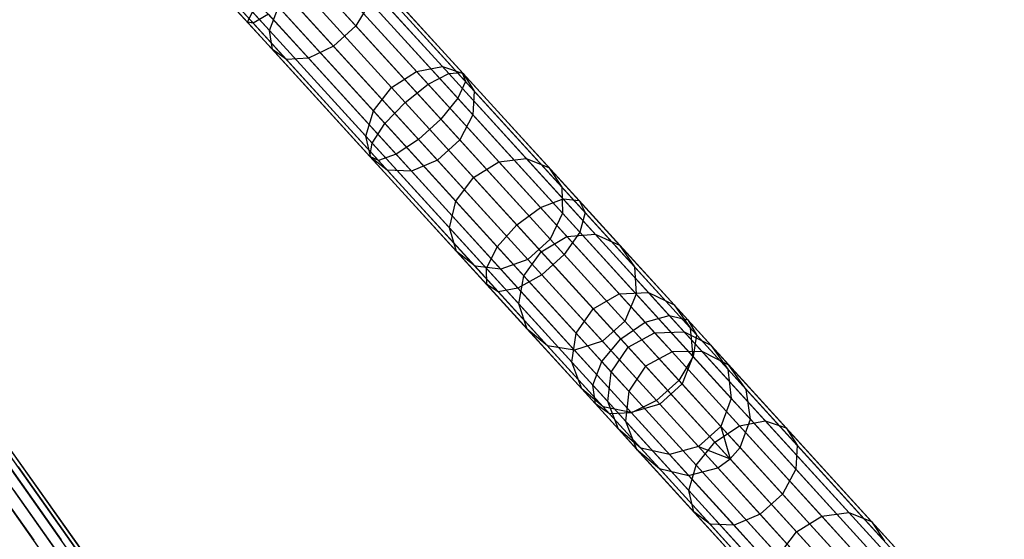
# Model space of a CAD drawing. Extents: x -91 to 91, y -91 to 262.
# Tile 209 of 256: x 45 to 61, y -63 to -55. Entities that reach past the tile are written whole.
import ezdxf

# ---------------------------------------------------------------- set-up
doc = ezdxf.new("R2010")
doc.units = 0
doc.header["$LTSCALE"] = 25.4
doc.layers.get('0').update_dxf_attribs({"linetype": 'CONTINUOUS'})

# ---------------------------------------------------------------- blocks, each defined once
blk = doc.blocks.new('ETE0_STL_1')
at = {"color": 0}
for p, q in [((46.507, -52.522, 170.128), (48.495, -54.706, 170.349)), ((46.507, -52.522, 170.128), (48.495, -54.706, 170.349)), ((46.549, -52.483, 169.653), (48.586, -54.719, 169.879)), ((46.549, -52.483, 169.653), (48.586, -54.719, 169.879)), ((48.384, -52.754, 318.888), (50.216, -54.765, 317.311)), ((48.384, -52.754, 318.888), (50.216, -54.765, 317.311)), ((47.147, -52.974, 317.503), (48.845, -54.838, 316.041)), ((47.147, -52.974, 317.503), (48.845, -54.838, 316.041)), ((48.03, -53.076, 318.888), (49.862, -55.087, 317.311)), ((48.03, -53.076, 318.888), (49.862, -55.087, 317.311)), ((47.153, -53.232, 317.905), (48.89, -55.139, 316.41)), ((47.153, -53.232, 317.905), (48.89, -55.139, 316.41)), ((47.335, -53.346, 318.333), (49.113, -55.298, 316.802)), ((47.335, -53.346, 318.333), (49.113, -55.298, 316.802)), ((47.651, -53.29, 318.688), (49.464, -55.28, 317.127)), ((47.651, -53.29, 318.688), (49.464, -55.28, 317.127)), ((51.908, -55.505, 171.006), (49.963, -53.369, 170.349)), ((51.908, -55.505, 171.006), (49.963, -53.369, 170.349)), ((51.694, -55.522, 171.434), (49.793, -53.434, 170.791)), ((51.694, -55.522, 171.434), (49.793, -53.434, 170.791)), ((51.96, -55.647, 170.552), (49.968, -53.46, 169.879)), ((51.96, -55.647, 170.552), (49.968, -53.46, 169.879)), ((51.366, -55.694, 171.737), (49.497, -53.641, 171.105)), ((51.366, -55.694, 171.737), (49.497, -53.641, 171.105)), ((51.836, -55.916, 170.175), (49.807, -53.687, 169.489)), ((51.836, -55.916, 170.175), (49.807, -53.687, 169.489)), ((49.676, -53.838, 315.779), (51.182, -55.492, 313.987)), ((49.676, -53.838, 315.779), (51.182, -55.492, 313.987)), ((50.062, -53.729, 316.041), (51.593, -55.411, 314.219)), ((50.062, -53.729, 316.041), (51.593, -55.411, 314.219)), ((50.358, -53.802, 316.41), (51.924, -55.522, 314.547)), ((50.358, -53.802, 316.41), (51.924, -55.522, 314.547)), ((49.141, -53.941, 171.219), (51, -55.982, 171.847)), ((49.141, -53.941, 171.219), (51, -55.982, 171.847)), ((51.567, -56.249, 169.963), (49.516, -53.996, 169.269)), ((51.567, -56.249, 169.963), (49.516, -53.996, 169.269)), ((50.786, -55.747, 313.903), (49.289, -54.103, 315.685)), ((50.786, -55.747, 313.903), (49.289, -54.103, 315.685)), ((50.496, -54.039, 316.802), (52.1, -55.801, 314.894)), ((50.496, -54.039, 316.802), (52.1, -55.801, 314.894)), ((50.679, -56.32, 171.737), (48.809, -54.266, 171.105)), ((50.679, -56.32, 171.737), (48.809, -54.266, 171.105)), ((48.845, -54.838, 316.041), (48.989, -54.464, 315.779)), ((48.845, -54.838, 316.041), (48.989, -54.464, 315.779)), ((48.989, -54.464, 315.779), (50.495, -56.118, 313.987)), ((48.989, -54.464, 315.779), (50.495, -56.118, 313.987)), ((51.213, -56.571, 169.963), (49.162, -54.319, 169.269)), ((51.213, -56.571, 169.963), (49.162, -54.319, 169.269)), ((50.444, -54.387, 317.127), (50.216, -54.765, 317.311)), ((50.444, -54.387, 317.127), (50.216, -54.765, 317.311)), ((50.444, -54.387, 317.127), (52.079, -56.182, 315.182)), ((50.444, -54.387, 317.127), (52.079, -56.182, 315.182)), ((48.495, -54.706, 170.349), (48.576, -54.543, 170.791)), ((48.495, -54.706, 170.349), (48.576, -54.543, 170.791)), ((50.477, -56.63, 171.434), (48.576, -54.543, 170.791)), ((50.477, -56.63, 171.434), (48.576, -54.543, 170.791)), ((48.826, -54.58, 169.489), (48.586, -54.719, 169.879)), ((48.826, -54.58, 169.489), (48.586, -54.719, 169.879)), ((50.856, -56.808, 170.175), (48.826, -54.58, 169.489)), ((50.856, -56.808, 170.175), (48.826, -54.58, 169.489)), ((48.586, -54.719, 169.879), (48.495, -54.706, 170.349)), ((50.44, -56.842, 171.006), (48.495, -54.706, 170.349)), ((48.586, -54.719, 169.879), (48.495, -54.706, 170.349)), ((50.44, -56.842, 171.006), (48.495, -54.706, 170.349)), ((50.577, -56.906, 170.552), (48.586, -54.719, 169.879)), ((50.577, -56.906, 170.552), (48.586, -54.719, 169.879)), ((50.216, -54.765, 317.311), (49.862, -55.087, 317.311)), ((50.216, -54.765, 317.311), (49.862, -55.087, 317.311)), ((50.216, -54.765, 317.311), (51.868, -56.58, 315.345)), ((50.216, -54.765, 317.311), (51.868, -56.58, 315.345)), ((48.89, -55.139, 316.41), (48.845, -54.838, 316.041)), ((48.845, -54.838, 316.041), (50.376, -56.519, 314.219)), ((48.845, -54.838, 316.041), (50.376, -56.519, 314.219)), ((48.89, -55.139, 316.41), (48.845, -54.838, 316.041)), ((49.862, -55.087, 317.311), (49.464, -55.28, 317.127)), ((49.862, -55.087, 317.311), (49.464, -55.28, 317.127)), ((49.862, -55.087, 317.311), (51.514, -56.902, 315.345)), ((49.862, -55.087, 317.311), (51.514, -56.902, 315.345)), ((49.113, -55.298, 316.802), (48.89, -55.139, 316.41)), ((48.89, -55.139, 316.41), (50.456, -56.859, 314.547)), ((48.89, -55.139, 316.41), (50.456, -56.859, 314.547)), ((49.113, -55.298, 316.802), (48.89, -55.139, 316.41)), ((49.464, -55.28, 317.127), (49.113, -55.298, 316.802)), ((49.464, -55.28, 317.127), (49.113, -55.298, 316.802)), ((49.113, -55.298, 316.802), (50.717, -57.06, 314.894)), ((49.113, -55.298, 316.802), (50.717, -57.06, 314.894)), ((49.464, -55.28, 317.127), (51.099, -57.075, 315.182)), ((49.464, -55.28, 317.127), (51.099, -57.075, 315.182)), ((50.786, -55.747, 313.903), (51.182, -55.492, 313.987)), ((50.786, -55.747, 313.903), (51.182, -55.492, 313.987)), ((51.182, -55.492, 313.987), (51.593, -55.411, 314.219)), ((51.182, -55.492, 313.987), (51.593, -55.411, 314.219)), ((51.182, -55.492, 313.987), (52.491, -56.929, 311.881)), ((51.182, -55.492, 313.987), (52.491, -56.929, 311.881)), ((51.366, -55.694, 171.737), (51.694, -55.522, 171.434)), ((51.366, -55.694, 171.737), (51.694, -55.522, 171.434)), ((51.593, -55.411, 314.219), (52.924, -56.872, 312.078)), ((51.593, -55.411, 314.219), (52.924, -56.872, 312.078)), ((51.593, -55.411, 314.219), (51.924, -55.522, 314.547)), ((51.593, -55.411, 314.219), (51.924, -55.522, 314.547)), ((51.694, -55.522, 171.434), (51.908, -55.505, 171.006)), ((51.694, -55.522, 171.434), (51.908, -55.505, 171.006)), ((53.51, -57.516, 172.489), (51.694, -55.522, 171.434)), ((53.51, -57.516, 172.489), (51.694, -55.522, 171.434)), ((51.908, -55.505, 171.006), (51.96, -55.647, 170.552)), ((53.766, -57.544, 172.085), (51.908, -55.505, 171.006)), ((53.766, -57.544, 172.085), (51.908, -55.505, 171.006)), ((51.908, -55.505, 171.006), (51.96, -55.647, 170.552)), ((51.924, -55.522, 314.547), (53.285, -57.017, 312.356)), ((51.924, -55.522, 314.547), (53.285, -57.017, 312.356)), ((51.924, -55.522, 314.547), (52.1, -55.801, 314.894)), ((51.924, -55.522, 314.547), (52.1, -55.801, 314.894)), ((51, -55.982, 171.847), (51.366, -55.694, 171.737)), ((51, -55.982, 171.847), (51.366, -55.694, 171.737)), ((53.152, -57.655, 172.775), (51.366, -55.694, 171.737)), ((53.152, -57.655, 172.775), (51.366, -55.694, 171.737)), ((51.96, -55.647, 170.552), (51.836, -55.916, 170.175)), ((51.96, -55.647, 170.552), (51.836, -55.916, 170.175)), ((53.861, -57.735, 171.657), (51.96, -55.647, 170.552)), ((53.861, -57.735, 171.657), (51.96, -55.647, 170.552)), ((50.495, -56.118, 313.987), (50.786, -55.747, 313.903)), ((50.495, -56.118, 313.987), (50.786, -55.747, 313.903)), ((52.087, -57.176, 311.809), (50.786, -55.747, 313.903)), ((52.087, -57.176, 311.809), (50.786, -55.747, 313.903)), ((52.1, -55.801, 314.894), (52.079, -56.182, 315.182)), ((52.1, -55.801, 314.894), (52.079, -56.182, 315.182)), ((52.1, -55.801, 314.894), (53.493, -57.331, 312.651)), ((52.1, -55.801, 314.894), (53.493, -57.331, 312.651)), ((50.679, -56.32, 171.737), (51, -55.982, 171.847)), ((50.679, -56.32, 171.737), (51, -55.982, 171.847)), ((51, -55.982, 171.847), (52.775, -57.932, 172.878)), ((51, -55.982, 171.847), (52.775, -57.932, 172.878)), ((51.836, -55.916, 170.175), (51.567, -56.249, 169.963)), ((51.836, -55.916, 170.175), (51.567, -56.249, 169.963)), ((53.775, -58.044, 171.302), (51.836, -55.916, 170.175)), ((53.775, -58.044, 171.302), (51.836, -55.916, 170.175)), ((50.376, -56.519, 314.219), (50.495, -56.118, 313.987)), ((50.376, -56.519, 314.219), (50.495, -56.118, 313.987)), ((50.495, -56.118, 313.987), (51.804, -57.555, 311.881)), ((50.495, -56.118, 313.987), (51.804, -57.555, 311.881)), ((52.079, -56.182, 315.182), (51.868, -56.58, 315.345)), ((52.079, -56.182, 315.182), (51.868, -56.58, 315.345)), ((52.079, -56.182, 315.182), (53.5, -57.742, 312.896)), ((52.079, -56.182, 315.182), (53.5, -57.742, 312.896)), ((50.477, -56.63, 171.434), (50.679, -56.32, 171.737)), ((50.477, -56.63, 171.434), (50.679, -56.32, 171.737)), ((52.465, -58.281, 172.775), (50.679, -56.32, 171.737)), ((52.465, -58.281, 172.775), (50.679, -56.32, 171.737)), ((51.567, -56.249, 169.963), (51.213, -56.571, 169.963)), ((51.567, -56.249, 169.963), (51.213, -56.571, 169.963)), ((53.527, -58.401, 171.101), (51.567, -56.249, 169.963)), ((53.527, -58.401, 171.101), (51.567, -56.249, 169.963)), ((50.456, -56.859, 314.547), (50.376, -56.519, 314.219)), ((50.376, -56.519, 314.219), (51.707, -57.98, 312.078)), ((50.376, -56.519, 314.219), (51.707, -57.98, 312.078)), ((50.456, -56.859, 314.547), (50.376, -56.519, 314.219)), ((50.44, -56.842, 171.006), (50.477, -56.63, 171.434)), ((50.44, -56.842, 171.006), (50.477, -56.63, 171.434)), ((52.293, -58.624, 172.489), (50.477, -56.63, 171.434)), ((52.293, -58.624, 172.489), (50.477, -56.63, 171.434)), ((51.213, -56.571, 169.963), (50.856, -56.808, 170.175)), ((51.213, -56.571, 169.963), (50.856, -56.808, 170.175)), ((53.173, -58.723, 171.101), (51.213, -56.571, 169.963)), ((53.173, -58.723, 171.101), (51.213, -56.571, 169.963)), ((51.868, -56.58, 315.345), (51.514, -56.902, 315.345)), ((51.868, -56.58, 315.345), (51.514, -56.902, 315.345)), ((51.868, -56.58, 315.345), (53.304, -58.157, 313.034)), ((51.868, -56.58, 315.345), (53.304, -58.157, 313.034)), ((50.856, -56.808, 170.175), (50.577, -56.906, 170.552)), ((50.856, -56.808, 170.175), (50.577, -56.906, 170.552)), ((52.794, -58.937, 171.302), (50.856, -56.808, 170.175)), ((52.794, -58.937, 171.302), (50.856, -56.808, 170.175)), ((50.577, -56.906, 170.552), (50.44, -56.842, 171.006)), ((52.298, -58.881, 172.085), (50.44, -56.842, 171.006)), ((50.577, -56.906, 170.552), (50.44, -56.842, 171.006)), ((52.298, -58.881, 172.085), (50.44, -56.842, 171.006)), ((50.717, -57.06, 314.894), (50.456, -56.859, 314.547)), ((50.456, -56.859, 314.547), (51.817, -58.354, 312.356)), ((50.456, -56.859, 314.547), (51.817, -58.354, 312.356)), ((50.717, -57.06, 314.894), (50.456, -56.859, 314.547)), ((52.479, -58.994, 171.657), (50.577, -56.906, 170.552)), ((52.479, -58.994, 171.657), (50.577, -56.906, 170.552)), ((51.514, -56.902, 315.345), (51.099, -57.075, 315.182)), ((51.514, -56.902, 315.345), (51.099, -57.075, 315.182)), ((51.514, -56.902, 315.345), (52.95, -58.479, 313.034)), ((51.514, -56.902, 315.345), (52.95, -58.479, 313.034)), ((52.087, -57.176, 311.809), (52.491, -56.929, 311.881)), ((52.087, -57.176, 311.809), (52.491, -56.929, 311.881)), ((52.491, -56.929, 311.881), (52.924, -56.872, 312.078)), ((52.491, -56.929, 311.881), (52.924, -56.872, 312.078)), ((52.491, -56.929, 311.881), (53.573, -58.117, 309.507)), ((52.491, -56.929, 311.881), (53.573, -58.117, 309.507)), ((52.924, -56.872, 312.078), (54.023, -58.08, 309.665)), ((52.924, -56.872, 312.078), (54.023, -58.08, 309.665)), ((52.924, -56.872, 312.078), (53.285, -57.017, 312.356)), ((52.924, -56.872, 312.078), (53.285, -57.017, 312.356)), ((51.099, -57.075, 315.182), (50.717, -57.06, 314.894)), ((50.717, -57.06, 314.894), (52.111, -58.59, 312.651)), ((50.717, -57.06, 314.894), (52.111, -58.59, 312.651)), ((51.099, -57.075, 315.182), (50.717, -57.06, 314.894)), ((51.099, -57.075, 315.182), (52.519, -58.635, 312.896)), ((51.099, -57.075, 315.182), (52.519, -58.635, 312.896)), ((53.285, -57.017, 312.356), (54.41, -58.253, 309.887)), ((53.285, -57.017, 312.356), (54.41, -58.253, 309.887)), ((53.285, -57.017, 312.356), (53.493, -57.331, 312.651)), ((53.285, -57.017, 312.356), (53.493, -57.331, 312.651)), ((51.804, -57.555, 311.881), (52.087, -57.176, 311.809)), ((51.804, -57.555, 311.881), (52.087, -57.176, 311.809)), ((53.163, -58.357, 309.45), (52.087, -57.176, 311.809)), ((53.163, -58.357, 309.45), (52.087, -57.176, 311.809)), ((53.493, -57.331, 312.651), (54.645, -58.596, 310.123)), ((53.493, -57.331, 312.651), (54.645, -58.596, 310.123)), ((53.493, -57.331, 312.651), (53.5, -57.742, 312.896)), ((53.493, -57.331, 312.651), (53.5, -57.742, 312.896)), ((51.707, -57.98, 312.078), (51.804, -57.555, 311.881)), ((51.707, -57.98, 312.078), (51.804, -57.555, 311.881)), ((51.804, -57.555, 311.881), (52.886, -58.743, 309.507)), ((51.804, -57.555, 311.881), (52.886, -58.743, 309.507)), ((53.152, -57.655, 172.775), (53.51, -57.516, 172.489)), ((53.152, -57.655, 172.775), (53.51, -57.516, 172.489)), ((53.51, -57.516, 172.489), (53.766, -57.544, 172.085)), ((55.2, -59.371, 173.932), (53.51, -57.516, 172.489)), ((55.2, -59.371, 173.932), (53.51, -57.516, 172.489)), ((53.51, -57.516, 172.489), (53.766, -57.544, 172.085)), ((53.766, -57.544, 172.085), (53.861, -57.735, 171.657)), ((55.494, -59.443, 173.562), (53.766, -57.544, 172.085)), ((55.494, -59.443, 173.562), (53.766, -57.544, 172.085)), ((53.766, -57.544, 172.085), (53.861, -57.735, 171.657)), ((52.775, -57.932, 172.878), (53.152, -57.655, 172.775)), ((52.775, -57.932, 172.878), (53.152, -57.655, 172.775)), ((54.815, -59.481, 174.195), (53.152, -57.655, 172.775)), ((54.815, -59.481, 174.195), (53.152, -57.655, 172.775)), ((53.5, -57.742, 312.896), (53.304, -58.157, 313.034)), ((53.5, -57.742, 312.896), (53.304, -58.157, 313.034)), ((53.5, -57.742, 312.896), (54.675, -59.032, 310.319)), ((53.5, -57.742, 312.896), (54.675, -59.032, 310.319)), ((53.861, -57.735, 171.657), (53.775, -58.044, 171.302)), ((53.861, -57.735, 171.657), (53.775, -58.044, 171.302)), ((55.631, -59.679, 173.169), (53.861, -57.735, 171.657)), ((55.631, -59.679, 173.169), (53.861, -57.735, 171.657)), ((51.817, -58.354, 312.356), (51.707, -57.98, 312.078)), ((51.707, -57.98, 312.078), (52.806, -59.188, 309.665)), ((51.707, -57.98, 312.078), (52.806, -59.188, 309.665)), ((51.817, -58.354, 312.356), (51.707, -57.98, 312.078)), ((52.465, -58.281, 172.775), (52.775, -57.932, 172.878)), ((52.465, -58.281, 172.775), (52.775, -57.932, 172.878)), ((52.775, -57.932, 172.878), (54.428, -59.746, 174.29)), ((52.775, -57.932, 172.878), (54.428, -59.746, 174.29)), ((53.775, -58.044, 171.302), (53.527, -58.401, 171.101)), ((53.775, -58.044, 171.302), (53.527, -58.401, 171.101)), ((55.579, -60.026, 172.843), (53.775, -58.044, 171.302)), ((55.579, -60.026, 172.843), (53.775, -58.044, 171.302)), ((53.304, -58.157, 313.034), (52.95, -58.479, 313.034)), ((53.304, -58.157, 313.034), (52.95, -58.479, 313.034)), ((53.163, -58.357, 309.45), (53.573, -58.117, 309.507)), ((53.163, -58.357, 309.45), (53.573, -58.117, 309.507)), ((53.304, -58.157, 313.034), (54.491, -59.46, 310.43)), ((53.304, -58.157, 313.034), (54.491, -59.46, 310.43)), ((53.573, -58.117, 309.507), (54.023, -58.08, 309.665)), ((53.573, -58.117, 309.507), (54.023, -58.08, 309.665)), ((53.573, -58.117, 309.507), (54.404, -59.03, 306.92)), ((53.573, -58.117, 309.507), (54.404, -59.03, 306.92)), ((54.023, -58.08, 309.665), (54.868, -59.007, 307.035)), ((54.023, -58.08, 309.665), (54.868, -59.007, 307.035)), ((54.023, -58.08, 309.665), (54.41, -58.253, 309.887)), ((54.023, -58.08, 309.665), (54.41, -58.253, 309.887)), ((52.111, -58.59, 312.651), (51.817, -58.354, 312.356)), ((51.817, -58.354, 312.356), (52.942, -59.589, 309.887)), ((51.817, -58.354, 312.356), (52.942, -59.589, 309.887)), ((52.111, -58.59, 312.651), (51.817, -58.354, 312.356)), ((52.293, -58.624, 172.489), (52.465, -58.281, 172.775)), ((52.293, -58.624, 172.489), (52.465, -58.281, 172.775)), ((54.127, -60.106, 174.195), (52.465, -58.281, 172.775)), ((54.127, -60.106, 174.195), (52.465, -58.281, 172.775)), ((52.886, -58.743, 309.507), (53.163, -58.357, 309.45)), ((52.886, -58.743, 309.507), (53.163, -58.357, 309.45)), ((53.988, -59.264, 306.878), (53.163, -58.357, 309.45)), ((53.988, -59.264, 306.878), (53.163, -58.357, 309.45)), ((54.41, -58.253, 309.887), (55.275, -59.201, 307.197)), ((54.41, -58.253, 309.887), (55.275, -59.201, 307.197)), ((54.41, -58.253, 309.887), (54.645, -58.596, 310.123)), ((54.41, -58.253, 309.887), (54.645, -58.596, 310.123)), ((52.95, -58.479, 313.034), (52.519, -58.635, 312.896)), ((52.95, -58.479, 313.034), (52.519, -58.635, 312.896)), ((52.95, -58.479, 313.034), (54.137, -59.782, 310.43)), ((52.95, -58.479, 313.034), (54.137, -59.782, 310.43)), ((53.527, -58.401, 171.101), (53.173, -58.723, 171.101)), ((53.527, -58.401, 171.101), (53.173, -58.723, 171.101)), ((55.35, -60.404, 172.659), (53.527, -58.401, 171.101)), ((55.35, -60.404, 172.659), (53.527, -58.401, 171.101)), ((52.519, -58.635, 312.896), (52.111, -58.59, 312.651)), ((52.111, -58.59, 312.651), (53.263, -59.855, 310.123)), ((52.111, -58.59, 312.651), (53.263, -59.855, 310.123)), ((52.519, -58.635, 312.896), (52.111, -58.59, 312.651)), ((52.298, -58.881, 172.085), (52.293, -58.624, 172.489)), ((53.983, -60.48, 173.932), (52.293, -58.624, 172.489)), ((52.298, -58.881, 172.085), (52.293, -58.624, 172.489)), ((53.983, -60.48, 173.932), (52.293, -58.624, 172.489)), ((52.519, -58.635, 312.896), (53.694, -59.925, 310.319)), ((52.519, -58.635, 312.896), (53.694, -59.925, 310.319)), ((54.645, -58.596, 310.123), (55.53, -59.568, 307.368)), ((54.645, -58.596, 310.123), (55.53, -59.568, 307.368)), ((54.645, -58.596, 310.123), (54.675, -59.032, 310.319)), ((54.645, -58.596, 310.123), (54.675, -59.032, 310.319)), ((53.173, -58.723, 171.101), (52.794, -58.937, 171.302)), ((53.173, -58.723, 171.101), (52.794, -58.937, 171.302)), ((52.806, -59.188, 309.665), (52.886, -58.743, 309.507)), ((52.806, -59.188, 309.665), (52.886, -58.743, 309.507)), ((52.886, -58.743, 309.507), (53.717, -59.656, 306.92)), ((52.886, -58.743, 309.507), (53.717, -59.656, 306.92)), ((54.996, -60.726, 172.659), (53.173, -58.723, 171.101)), ((54.996, -60.726, 172.659), (53.173, -58.723, 171.101)), ((52.479, -58.994, 171.657), (52.298, -58.881, 172.085)), ((54.026, -60.78, 173.562), (52.298, -58.881, 172.085)), ((52.479, -58.994, 171.657), (52.298, -58.881, 172.085)), ((54.026, -60.78, 173.562), (52.298, -58.881, 172.085)), ((52.794, -58.937, 171.302), (52.479, -58.994, 171.657)), ((52.794, -58.937, 171.302), (52.479, -58.994, 171.657)), ((54.249, -60.938, 173.169), (52.479, -58.994, 171.657)), ((54.249, -60.938, 173.169), (52.479, -58.994, 171.657)), ((54.599, -60.919, 172.843), (52.794, -58.937, 171.302)), ((54.599, -60.919, 172.843), (52.794, -58.937, 171.302)), ((54.404, -59.03, 306.92), (54.868, -59.007, 307.035)), ((54.404, -59.03, 306.92), (54.868, -59.007, 307.035)), ((54.868, -59.007, 307.035), (55.438, -59.634, 304.247)), ((54.868, -59.007, 307.035), (55.438, -59.634, 304.247)), ((54.868, -59.007, 307.035), (55.275, -59.201, 307.197)), ((54.868, -59.007, 307.035), (55.275, -59.201, 307.197)), ((53.988, -59.264, 306.878), (54.404, -59.03, 306.92)), ((53.988, -59.264, 306.878), (54.404, -59.03, 306.92)), ((54.404, -59.03, 306.92), (54.965, -59.646, 304.177)), ((54.404, -59.03, 306.92), (54.965, -59.646, 304.177)), ((54.675, -59.032, 310.319), (54.491, -59.46, 310.43)), ((54.675, -59.032, 310.319), (54.491, -59.46, 310.43)), ((54.675, -59.032, 310.319), (55.576, -60.022, 307.511)), ((54.675, -59.032, 310.319), (55.576, -60.022, 307.511)), ((52.942, -59.589, 309.887), (52.806, -59.188, 309.665)), ((52.806, -59.188, 309.665), (53.651, -60.116, 307.035)), ((52.806, -59.188, 309.665), (53.651, -60.116, 307.035)), ((52.942, -59.589, 309.887), (52.806, -59.188, 309.665)), ((53.717, -59.656, 306.92), (53.988, -59.264, 306.878)), ((53.717, -59.656, 306.92), (53.988, -59.264, 306.878)), ((54.546, -59.876, 304.152), (53.988, -59.264, 306.878)), ((54.546, -59.876, 304.152), (53.988, -59.264, 306.878)), ((55.275, -59.201, 307.197), (55.858, -59.842, 304.344)), ((55.275, -59.201, 307.197), (55.858, -59.842, 304.344)), ((55.275, -59.201, 307.197), (55.53, -59.568, 307.368)), ((55.275, -59.201, 307.197), (55.53, -59.568, 307.368)), ((54.491, -59.46, 310.43), (54.137, -59.782, 310.43)), ((54.491, -59.46, 310.43), (54.137, -59.782, 310.43)), ((54.491, -59.46, 310.43), (55.403, -60.461, 307.591)), ((54.491, -59.46, 310.43), (55.403, -60.461, 307.591)), ((54.815, -59.481, 174.195), (55.2, -59.371, 173.932)), ((54.815, -59.481, 174.195), (55.2, -59.371, 173.932)), ((55.2, -59.371, 173.932), (55.494, -59.443, 173.562)), ((56.726, -61.048, 175.733), (55.2, -59.371, 173.932)), ((56.726, -61.048, 175.733), (55.2, -59.371, 173.932)), ((55.2, -59.371, 173.932), (55.494, -59.443, 173.562)), ((55.494, -59.443, 173.562), (55.631, -59.679, 173.169)), ((57.056, -61.158, 175.404), (55.494, -59.443, 173.562)), ((57.056, -61.158, 175.404), (55.494, -59.443, 173.562)), ((55.494, -59.443, 173.562), (55.631, -59.679, 173.169)), ((53.263, -59.855, 310.123), (52.942, -59.589, 309.887)), ((52.942, -59.589, 309.887), (53.807, -60.538, 307.197)), ((52.942, -59.589, 309.887), (53.807, -60.538, 307.197)), ((53.263, -59.855, 310.123), (52.942, -59.589, 309.887)), ((54.428, -59.746, 174.29), (54.815, -59.481, 174.195)), ((54.428, -59.746, 174.29), (54.815, -59.481, 174.195)), ((56.316, -61.13, 175.966), (54.815, -59.481, 174.195)), ((56.316, -61.13, 175.966), (54.815, -59.481, 174.195)), ((54.965, -59.646, 304.177), (55.438, -59.634, 304.247)), ((54.965, -59.646, 304.177), (55.438, -59.634, 304.247)), ((55.438, -59.634, 304.247), (55.722, -59.945, 301.363)), ((55.438, -59.634, 304.247), (55.722, -59.945, 301.363)), ((55.438, -59.634, 304.247), (55.858, -59.842, 304.344)), ((55.438, -59.634, 304.247), (55.858, -59.842, 304.344)), ((55.53, -59.568, 307.368), (56.128, -60.224, 304.448)), ((55.53, -59.568, 307.368), (56.128, -60.224, 304.448)), ((55.53, -59.568, 307.368), (55.576, -60.022, 307.511)), ((55.53, -59.568, 307.368), (55.576, -60.022, 307.511)), ((53.651, -60.116, 307.035), (53.717, -59.656, 306.92)), ((53.651, -60.116, 307.035), (53.717, -59.656, 306.92)), ((54.137, -59.782, 310.43), (53.694, -59.925, 310.319)), ((54.137, -59.782, 310.43), (53.694, -59.925, 310.319)), ((53.717, -59.656, 306.92), (54.278, -60.272, 304.177)), ((53.717, -59.656, 306.92), (54.278, -60.272, 304.177)), ((54.127, -60.106, 174.195), (54.428, -59.746, 174.29)), ((54.127, -60.106, 174.195), (54.428, -59.746, 174.29)), ((54.137, -59.782, 310.43), (55.049, -60.783, 307.591)), ((54.137, -59.782, 310.43), (55.049, -60.783, 307.591)), ((54.428, -59.746, 174.29), (55.921, -61.385, 176.05)), ((54.428, -59.746, 174.29), (55.921, -61.385, 176.05)), ((54.546, -59.876, 304.152), (54.965, -59.646, 304.177)), ((54.546, -59.876, 304.152), (54.965, -59.646, 304.177)), ((54.965, -59.646, 304.177), (55.244, -59.952, 301.341)), ((54.965, -59.646, 304.177), (55.244, -59.952, 301.341)), ((55.631, -59.679, 173.169), (55.579, -60.026, 172.843)), ((55.631, -59.679, 173.169), (55.579, -60.026, 172.843)), ((57.231, -61.435, 175.055), (55.631, -59.679, 173.169)), ((57.231, -61.435, 175.055), (55.631, -59.679, 173.169)), ((53.694, -59.925, 310.319), (53.263, -59.855, 310.123)), ((53.263, -59.855, 310.123), (54.147, -60.827, 307.368)), ((53.263, -59.855, 310.123), (54.147, -60.827, 307.368)), ((53.694, -59.925, 310.319), (53.263, -59.855, 310.123)), ((53.694, -59.925, 310.319), (54.596, -60.915, 307.511)), ((53.694, -59.925, 310.319), (54.596, -60.915, 307.511)), ((54.278, -60.272, 304.177), (54.546, -59.876, 304.152)), ((54.278, -60.272, 304.177), (54.546, -59.876, 304.152)), ((54.823, -60.18, 301.333), (54.546, -59.876, 304.152)), ((54.823, -60.18, 301.333), (54.546, -59.876, 304.152)), ((55.722, -59.945, 301.363), (55.244, -59.952, 301.341)), ((55.722, -59.945, 301.363), (55.244, -59.952, 301.341)), ((56.148, -60.16, 301.394), (55.722, -59.945, 301.363)), ((55.722, -59.945, 301.363), (60.901, -65.632, 191.363)), ((56.148, -60.16, 301.394), (55.722, -59.945, 301.363)), ((55.722, -59.945, 301.363), (60.901, -65.632, 191.363)), ((55.858, -59.842, 304.344), (56.148, -60.16, 301.394)), ((55.858, -59.842, 304.344), (56.148, -60.16, 301.394)), ((55.858, -59.842, 304.344), (56.128, -60.224, 304.448)), ((55.858, -59.842, 304.344), (56.128, -60.224, 304.448)), ((55.244, -59.952, 301.341), (54.823, -60.18, 301.333)), ((55.244, -59.952, 301.341), (54.823, -60.18, 301.333)), ((55.244, -59.952, 301.341), (60.423, -65.639, 191.341)), ((55.244, -59.952, 301.341), (60.423, -65.639, 191.341)), ((55.579, -60.026, 172.843), (55.35, -60.404, 172.659)), ((55.579, -60.026, 172.843), (55.35, -60.404, 172.659)), ((55.576, -60.022, 307.511), (55.403, -60.461, 307.591)), ((55.576, -60.022, 307.511), (55.403, -60.461, 307.591)), ((55.576, -60.022, 307.511), (56.185, -60.691, 304.534)), ((55.576, -60.022, 307.511), (56.185, -60.691, 304.534)), ((57.21, -61.816, 174.766), (55.579, -60.026, 172.843)), ((57.21, -61.816, 174.766), (55.579, -60.026, 172.843)), ((53.807, -60.538, 307.197), (53.651, -60.116, 307.035)), ((53.651, -60.116, 307.035), (54.221, -60.742, 304.247)), ((53.651, -60.116, 307.035), (54.221, -60.742, 304.247)), ((53.807, -60.538, 307.197), (53.651, -60.116, 307.035)), ((53.983, -60.48, 173.932), (54.127, -60.106, 174.195)), ((53.983, -60.48, 173.932), (54.127, -60.106, 174.195)), ((55.629, -61.756, 175.966), (54.127, -60.106, 174.195)), ((55.629, -61.756, 175.966), (54.127, -60.106, 174.195)), ((54.823, -60.18, 301.333), (54.556, -60.578, 301.341)), ((54.823, -60.18, 301.333), (54.556, -60.578, 301.341)), ((54.823, -60.18, 301.333), (60.002, -65.867, 191.333)), ((54.823, -60.18, 301.333), (60.002, -65.867, 191.333)), ((56.128, -60.224, 304.448), (56.424, -60.55, 301.427)), ((56.128, -60.224, 304.448), (56.424, -60.55, 301.427)), ((56.128, -60.224, 304.448), (56.185, -60.691, 304.534)), ((56.128, -60.224, 304.448), (56.185, -60.691, 304.534)), ((56.424, -60.55, 301.427), (56.148, -60.16, 301.394)), ((56.148, -60.16, 301.394), (61.327, -65.848, 191.394)), ((56.424, -60.55, 301.427), (56.148, -60.16, 301.394)), ((56.148, -60.16, 301.394), (61.327, -65.848, 191.394)), ((54.221, -60.742, 304.247), (54.278, -60.272, 304.177)), ((54.221, -60.742, 304.247), (54.278, -60.272, 304.177)), ((54.278, -60.272, 304.177), (54.556, -60.578, 301.341)), ((54.278, -60.272, 304.177), (54.556, -60.578, 301.341)), ((55.35, -60.404, 172.659), (54.996, -60.726, 172.659)), ((55.35, -60.404, 172.659), (54.996, -60.726, 172.659)), ((56.998, -62.213, 174.603), (55.35, -60.404, 172.659)), ((56.998, -62.213, 174.603), (55.35, -60.404, 172.659)), ((54.147, -60.827, 307.368), (53.807, -60.538, 307.197)), ((53.807, -60.538, 307.197), (54.39, -61.179, 304.344)), ((53.807, -60.538, 307.197), (54.39, -61.179, 304.344)), ((54.147, -60.827, 307.368), (53.807, -60.538, 307.197)), ((54.026, -60.78, 173.562), (53.983, -60.48, 173.932)), ((55.509, -62.156, 175.733), (53.983, -60.48, 173.932)), ((54.026, -60.78, 173.562), (53.983, -60.48, 173.932)), ((55.509, -62.156, 175.733), (53.983, -60.48, 173.932)), ((55.403, -60.461, 307.591), (55.049, -60.783, 307.591)), ((55.403, -60.461, 307.591), (55.049, -60.783, 307.591)), ((55.403, -60.461, 307.591), (56.018, -61.137, 304.582)), ((55.403, -60.461, 307.591), (56.018, -61.137, 304.582)), ((56.488, -61.023, 301.455), (56.424, -60.55, 301.427)), ((56.424, -60.55, 301.427), (61.603, -66.237, 191.427)), ((56.488, -61.023, 301.455), (56.424, -60.55, 301.427)), ((56.424, -60.55, 301.427), (61.603, -66.237, 191.427)), ((54.556, -60.578, 301.341), (54.505, -61.053, 301.363)), ((54.556, -60.578, 301.341), (54.505, -61.053, 301.363)), ((54.556, -60.578, 301.341), (59.735, -66.265, 191.341)), ((54.556, -60.578, 301.341), (59.735, -66.265, 191.341)), ((54.996, -60.726, 172.659), (54.599, -60.919, 172.843)), ((54.996, -60.726, 172.659), (54.599, -60.919, 172.843)), ((56.644, -62.535, 174.603), (54.996, -60.726, 172.659)), ((56.644, -62.535, 174.603), (54.996, -60.726, 172.659)), ((56.185, -60.691, 304.534), (56.018, -61.137, 304.582)), ((56.185, -60.691, 304.534), (56.018, -61.137, 304.582)), ((56.185, -60.691, 304.534), (56.488, -61.023, 301.455)), ((56.185, -60.691, 304.534), (56.488, -61.023, 301.455)), ((54.249, -60.938, 173.169), (54.026, -60.78, 173.562)), ((55.588, -62.495, 175.404), (54.026, -60.78, 173.562)), ((54.249, -60.938, 173.169), (54.026, -60.78, 173.562)), ((55.588, -62.495, 175.404), (54.026, -60.78, 173.562)), ((54.596, -60.915, 307.511), (54.147, -60.827, 307.368)), ((54.147, -60.827, 307.368), (54.745, -61.483, 304.448)), ((54.147, -60.827, 307.368), (54.745, -61.483, 304.448)), ((54.596, -60.915, 307.511), (54.147, -60.827, 307.368)), ((54.39, -61.179, 304.344), (54.221, -60.742, 304.247)), ((54.221, -60.742, 304.247), (54.505, -61.053, 301.363)), ((54.221, -60.742, 304.247), (54.505, -61.053, 301.363)), ((54.39, -61.179, 304.344), (54.221, -60.742, 304.247)), ((55.049, -60.783, 307.591), (54.596, -60.915, 307.511)), ((55.049, -60.783, 307.591), (54.596, -60.915, 307.511)), ((55.049, -60.783, 307.591), (55.664, -61.459, 304.582)), ((55.049, -60.783, 307.591), (55.664, -61.459, 304.582)), ((54.599, -60.919, 172.843), (54.249, -60.938, 173.169)), ((54.599, -60.919, 172.843), (54.249, -60.938, 173.169)), ((55.848, -62.694, 175.055), (54.249, -60.938, 173.169)), ((55.848, -62.694, 175.055), (54.249, -60.938, 173.169)), ((54.596, -60.915, 307.511), (55.205, -61.584, 304.534)), ((54.596, -60.915, 307.511), (55.205, -61.584, 304.534)), ((56.229, -62.709, 174.766), (54.599, -60.919, 172.843)), ((56.229, -62.709, 174.766), (54.599, -60.919, 172.843)), ((56.324, -61.473, 301.47), (56.488, -61.023, 301.455)), ((56.324, -61.473, 301.47), (56.488, -61.023, 301.455)), ((56.488, -61.023, 301.455), (61.667, -66.711, 191.455)), ((56.488, -61.023, 301.455), (61.667, -66.711, 191.455)), ((54.745, -61.483, 304.448), (54.39, -61.179, 304.344)), ((54.39, -61.179, 304.344), (54.68, -61.497, 301.394)), ((54.39, -61.179, 304.344), (54.68, -61.497, 301.394)), ((54.745, -61.483, 304.448), (54.39, -61.179, 304.344)), ((54.505, -61.053, 301.363), (54.68, -61.497, 301.394)), ((54.505, -61.053, 301.363), (54.68, -61.497, 301.394)), ((54.505, -61.053, 301.363), (59.684, -66.74, 191.363)), ((54.505, -61.053, 301.363), (59.684, -66.74, 191.363)), ((56.018, -61.137, 304.582), (55.664, -61.459, 304.582)), ((56.018, -61.137, 304.582), (55.664, -61.459, 304.582)), ((55.921, -61.385, 176.05), (56.316, -61.13, 175.966)), ((55.921, -61.385, 176.05), (56.316, -61.13, 175.966)), ((56.018, -61.137, 304.582), (56.324, -61.473, 301.47)), ((56.018, -61.137, 304.582), (56.324, -61.473, 301.47)), ((56.018, -61.137, 304.582), (56.166, -61.655, 301.473)), ((56.018, -61.137, 304.582), (56.166, -61.655, 301.473)), ((56.316, -61.13, 175.966), (56.726, -61.048, 175.733)), ((56.316, -61.13, 175.966), (56.726, -61.048, 175.733)), ((57.624, -62.566, 178.049), (56.316, -61.13, 175.966)), ((57.624, -62.566, 178.049), (56.316, -61.13, 175.966)), ((56.726, -61.048, 175.733), (57.056, -61.158, 175.404)), ((58.056, -62.508, 177.851), (56.726, -61.048, 175.733)), ((58.056, -62.508, 177.851), (56.726, -61.048, 175.733)), ((56.726, -61.048, 175.733), (57.056, -61.158, 175.404)), ((57.056, -61.158, 175.404), (57.231, -61.435, 175.055)), ((58.416, -62.652, 177.571), (57.056, -61.158, 175.404)), ((58.416, -62.652, 177.571), (57.056, -61.158, 175.404)), ((57.056, -61.158, 175.404), (57.231, -61.435, 175.055)), ((44.393, -61.331, 314.219), (45.534, -62.944, 312.078)), ((44.393, -61.331, 314.219), (45.534, -62.944, 312.078)), ((43.975, -61.361, 313.987), (45.097, -62.948, 311.881)), ((43.975, -61.361, 313.987), (45.097, -62.948, 311.881)), ((46.036, -63.655, 172.489), (44.479, -61.454, 171.434)), ((46.036, -63.655, 172.489), (44.479, -61.454, 171.434)), ((46.287, -63.715, 172.085), (44.694, -61.463, 171.006)), ((46.287, -63.715, 172.085), (44.694, -61.463, 171.006)), ((44.707, -61.482, 314.547), (45.875, -63.133, 312.356)), ((44.707, -61.482, 314.547), (45.875, -63.133, 312.356)), ((54.68, -61.497, 301.394), (55.042, -61.809, 301.427)), ((54.68, -61.497, 301.394), (55.042, -61.809, 301.427)), ((54.68, -61.497, 301.394), (59.859, -67.184, 191.394)), ((54.68, -61.497, 301.394), (59.859, -67.184, 191.394)), ((55.205, -61.584, 304.534), (54.745, -61.483, 304.448)), ((54.745, -61.483, 304.448), (55.042, -61.809, 301.427)), ((54.745, -61.483, 304.448), (55.042, -61.809, 301.427)), ((55.205, -61.584, 304.534), (54.745, -61.483, 304.448)), ((55.664, -61.459, 304.582), (55.205, -61.584, 304.534)), ((55.664, -61.459, 304.582), (55.205, -61.584, 304.534)), ((55.629, -61.756, 175.966), (55.921, -61.385, 176.05)), ((55.629, -61.756, 175.966), (55.921, -61.385, 176.05)), ((55.664, -61.459, 304.582), (56.166, -61.655, 301.473)), ((55.664, -61.459, 304.582), (56.166, -61.655, 301.473)), ((55.664, -61.459, 304.582), (55.97, -61.795, 301.47)), ((55.664, -61.459, 304.582), (55.97, -61.795, 301.47)), ((55.921, -61.385, 176.05), (57.221, -62.813, 178.121)), ((55.921, -61.385, 176.05), (57.221, -62.813, 178.121)), ((56.166, -61.655, 301.473), (56.324, -61.473, 301.47)), ((56.166, -61.655, 301.473), (56.324, -61.473, 301.47)), ((56.324, -61.473, 301.47), (61.503, -67.16, 191.47)), ((56.324, -61.473, 301.47), (61.503, -67.16, 191.47)), ((57.231, -61.435, 175.055), (57.21, -61.816, 174.766)), ((57.231, -61.435, 175.055), (57.21, -61.816, 174.766)), ((58.623, -62.965, 177.273), (57.231, -61.435, 175.055)), ((58.623, -62.965, 177.273), (57.231, -61.435, 175.055)), ((45.664, -63.75, 172.775), (44.133, -61.584, 171.737)), ((45.664, -63.75, 172.775), (44.133, -61.584, 171.737)), ((46.358, -63.917, 171.657), (44.727, -61.61, 170.552)), ((46.358, -63.917, 171.657), (44.727, -61.61, 170.552)), ((55.205, -61.584, 304.534), (55.507, -61.916, 301.455)), ((55.205, -61.584, 304.534), (55.507, -61.916, 301.455)), ((55.97, -61.795, 301.47), (56.166, -61.655, 301.473)), ((55.97, -61.795, 301.47), (56.166, -61.655, 301.473)), ((56.166, -61.655, 301.473), (61.345, -67.342, 191.473)), ((56.166, -61.655, 301.473), (61.345, -67.342, 191.473)), ((44.847, -61.78, 314.894), (46.042, -63.47, 312.651)), ((44.847, -61.78, 314.894), (46.042, -63.47, 312.651)), ((55.042, -61.809, 301.427), (55.507, -61.916, 301.455)), ((55.042, -61.809, 301.427), (55.507, -61.916, 301.455)), ((55.042, -61.809, 301.427), (60.221, -67.496, 191.427)), ((55.042, -61.809, 301.427), (60.221, -67.496, 191.427)), ((55.507, -61.916, 301.455), (55.97, -61.795, 301.47)), ((55.507, -61.916, 301.455), (55.97, -61.795, 301.47)), ((55.509, -62.156, 175.733), (55.629, -61.756, 175.966)), ((55.509, -62.156, 175.733), (55.629, -61.756, 175.966)), ((56.937, -63.192, 178.049), (55.629, -61.756, 175.966)), ((56.937, -63.192, 178.049), (55.629, -61.756, 175.966)), ((55.97, -61.795, 301.47), (61.149, -67.482, 191.47)), ((55.97, -61.795, 301.47), (61.149, -67.482, 191.47)), ((57.21, -61.816, 174.766), (56.998, -62.213, 174.603)), ((57.21, -61.816, 174.766), (56.998, -62.213, 174.603)), ((58.629, -63.375, 177.027), (57.21, -61.816, 174.766)), ((58.629, -63.375, 177.027), (57.21, -61.816, 174.766)), ((46.235, -64.213, 171.302), (44.572, -61.862, 170.175)), ((46.235, -64.213, 171.302), (44.572, -61.862, 170.175)), ((55.507, -61.916, 301.455), (60.686, -67.603, 191.455)), ((55.507, -61.916, 301.455), (60.686, -67.603, 191.455)), ((44.78, -62.156, 315.182), (45.999, -63.879, 312.896)), ((44.78, -62.156, 315.182), (45.999, -63.879, 312.896)), ((55.588, -62.495, 175.404), (55.509, -62.156, 175.733)), ((56.839, -63.616, 177.851), (55.509, -62.156, 175.733)), ((55.588, -62.495, 175.404), (55.509, -62.156, 175.733)), ((56.839, -63.616, 177.851), (55.509, -62.156, 175.733)), ((56.998, -62.213, 174.603), (56.644, -62.535, 174.603)), ((56.998, -62.213, 174.603), (56.644, -62.535, 174.603)), ((58.433, -63.789, 176.888), (56.998, -62.213, 174.603)), ((58.433, -63.789, 176.888), (56.998, -62.213, 174.603)), ((55.848, -62.694, 175.055), (55.588, -62.495, 175.404)), ((56.949, -63.989, 177.571), (55.588, -62.495, 175.404)), ((55.848, -62.694, 175.055), (55.588, -62.495, 175.404)), ((56.949, -63.989, 177.571), (55.588, -62.495, 175.404)), ((56.644, -62.535, 174.603), (56.229, -62.709, 174.766)), ((56.644, -62.535, 174.603), (56.229, -62.709, 174.766)), ((58.079, -64.111, 176.888), (56.644, -62.535, 174.603)), ((58.079, -64.111, 176.888), (56.644, -62.535, 174.603)), ((57.221, -62.813, 178.121), (57.624, -62.566, 178.049)), ((57.221, -62.813, 178.121), (57.624, -62.566, 178.049)), ((57.624, -62.566, 178.049), (58.056, -62.508, 177.851)), ((57.624, -62.566, 178.049), (58.056, -62.508, 177.851)), ((58.709, -63.757, 180.398), (57.624, -62.566, 178.049)), ((58.709, -63.757, 180.398), (57.624, -62.566, 178.049)), ((58.056, -62.508, 177.851), (58.416, -62.652, 177.571)), ((59.159, -63.719, 180.238), (58.056, -62.508, 177.851)), ((59.159, -63.719, 180.238), (58.056, -62.508, 177.851)), ((58.056, -62.508, 177.851), (58.416, -62.652, 177.571)), ((56.229, -62.709, 174.766), (55.848, -62.694, 175.055)), ((57.241, -64.224, 177.273), (55.848, -62.694, 175.055)), ((56.229, -62.709, 174.766), (55.848, -62.694, 175.055)), ((57.241, -64.224, 177.273), (55.848, -62.694, 175.055)), ((57.649, -64.268, 177.027), (56.229, -62.709, 174.766)), ((57.649, -64.268, 177.027), (56.229, -62.709, 174.766)), ((58.416, -62.652, 177.571), (58.623, -62.965, 177.273)), ((59.545, -63.891, 180.013), (58.416, -62.652, 177.571)), ((59.545, -63.891, 180.013), (58.416, -62.652, 177.571)), ((58.416, -62.652, 177.571), (58.623, -62.965, 177.273)), ((56.937, -63.192, 178.049), (57.221, -62.813, 178.121)), ((56.937, -63.192, 178.049), (57.221, -62.813, 178.121)), ((57.221, -62.813, 178.121), (58.299, -63.997, 180.455)), ((57.221, -62.813, 178.121), (58.299, -63.997, 180.455))]:
    blk.add_line(p, q, dxfattribs=at)

msp = doc.modelspace()

# ---------------------------------------------------------------- block references
at = {"color": 253}
msp.add_blockref('ETE0_STL_1', (0, 0), dxfattribs=at)

doc.saveas('drawing.dxf')
